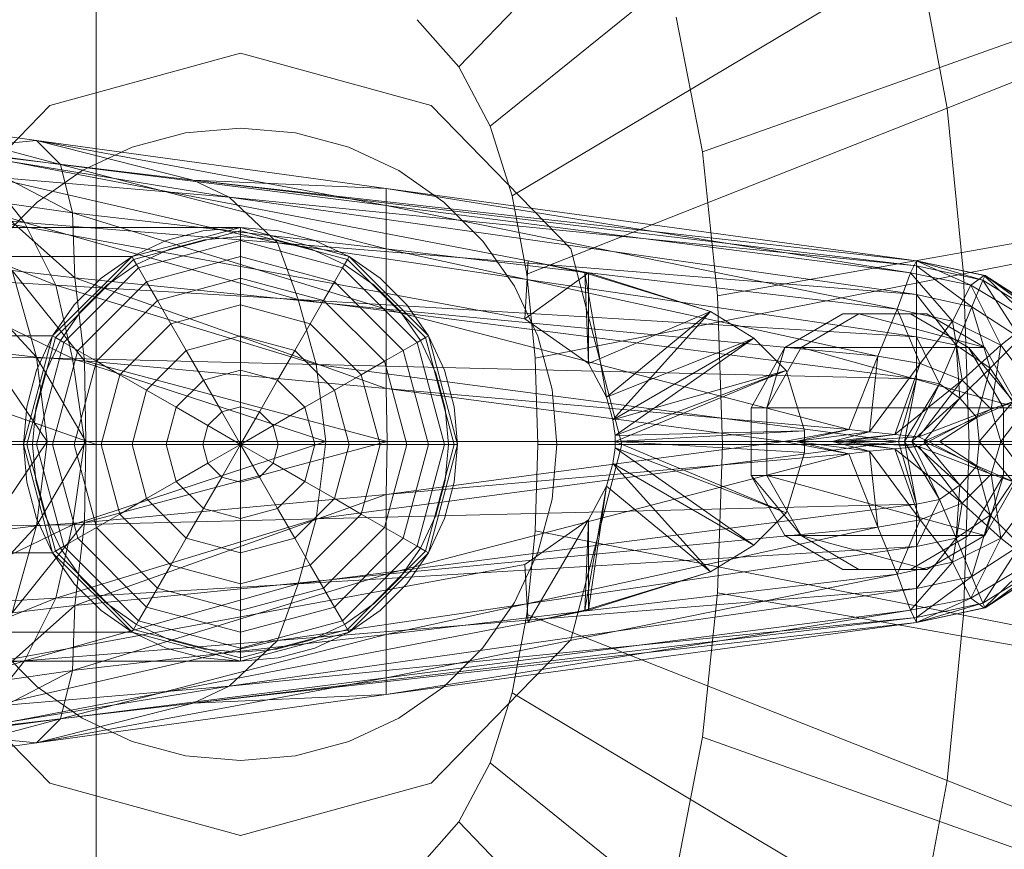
# Model space of a CAD drawing. Header units: metres. Extents: x 397.7 to 427.5, y 12.7 to 28.4.
# Tile 21 of 137: x 404.5632 to 404.6448, y 26.5032 to 26.5721. Entities that reach past the tile are written whole.
import ezdxf

# ---------------------------------------------------------------- set-up
doc = ezdxf.new("R2010")
doc.units = ezdxf.units.M
doc.layers.add('02_MOBILIARIO', color=7, linetype='Continuous', lineweight=18)
doc.layers.add('A-DETL-____-MBND', color=7, linetype='Continuous', lineweight=18)

# ---------------------------------------------------------------- blocks, each defined once
blk = doc.blocks.new('Family - Rentamans P3-156598-06_CLI_AIRE_P3')
at = {"layer": 'A-DETL-____-MBND', "color": 253, "true_color": 0xaaaaaa}
for p, q in [((0.162182, 0.24466), (0.132816, 0.214085)), ((0.167313, 0.23496), (0.135413, 0.209176)), ((0.102728, 0.223949), (0.102728, 0.182758)), ((0.170917, 0.223503), (0.137237, 0.203378)), ((0.170917, 0.223503), (0.173303, 0.210661)), ((0.203725, 0.222691), (0.173303, 0.210661)), ((0, 0.218497), (0.102728, 0.182758)), ((0.150843, 0.218224), (0.153017, 0.207046)), ((0.129366, 0.218009), (0.132816, 0.214085)), ((0.153017, 0.207046), (0.182451, 0.217515)), ((0.098881, 0.210876), (0.114701, 0.215226)), ((0.114701, 0.215226), (0.098881, 0.210876)), ((0.114701, 0.215226), (0.130522, 0.210876)), ((0.130522, 0.210876), (0.114701, 0.215226)), ((0.132816, 0.214085), (0.135413, 0.209176)), ((0.087299, 0.198992), (0.098881, 0.210876)), ((0.098881, 0.210876), (0.087299, 0.198992)), ((0.130522, 0.210876), (0.142104, 0.198992)), ((0.142104, 0.198992), (0.130522, 0.210876)), ((0.173303, 0.210661), (0.138444, 0.196879)), ((0.173303, 0.210661), (0.174683, 0.196925)), ((0.086771, 0.209486), (0.097771, 0.207986)), ((0.099771, 0.205986), (0.086771, 0.209486)), ((0.135413, 0.209176), (0.137237, 0.203378)), ((0.105723, 0.207425), (0.110143, 0.208609)), ((0.105723, 0.207425), (0.110143, 0.208609)), ((0.110143, 0.208609), (0.114701, 0.209008)), ((0.110143, 0.208609), (0.114701, 0.209008)), ((0.114701, 0.209008), (0.11926, 0.208609)), ((0.114701, 0.209008), (0.11926, 0.208609)), ((0.11926, 0.208609), (0.12368, 0.207425)), ((0.11926, 0.208609), (0.12368, 0.207425)), ((0.086572, 0.207986), (0.138572, 0.197986)), ((0.086572, 0.207986), (0.138572, 0.197986)), ((0.097771, 0.207986), (0.089771, 0.207186)), ((0.097771, 0.207986), (0.110771, 0.204686)), ((0.099771, 0.205986), (0.097771, 0.207986)), ((0.097771, 0.207986), (0.126771, 0.203986)), ((0.126771, 0.202587), (0.097771, 0.207986)), ((0.089771, 0.207186), (0.113771, 0.203287)), ((0.089771, 0.207186), (0.110771, 0.204686)), ((0.090771, 0.207186), (0.099771, 0.205986)), ((0.100771, 0.201986), (0.090771, 0.207186)), ((0.101576, 0.205491), (0.105723, 0.207425)), ((0.101576, 0.205491), (0.105723, 0.207425)), ((0.12368, 0.207425), (0.127826, 0.205491)), ((0.12368, 0.207425), (0.127826, 0.205491)), ((0.153017, 0.207046), (0.154275, 0.195088)), ((0.079771, 0.206486), (0.096771, 0.201186)), ((0.100771, 0.201986), (0.099771, 0.205986)), ((0.099771, 0.205986), (0.126771, 0.202587)), ((0.126771, 0.198986), (0.099771, 0.205986)), ((0.097828, 0.202867), (0.101576, 0.205491)), ((0.097828, 0.202867), (0.101576, 0.205491)), ((0.127826, 0.205491), (0.131575, 0.202867)), ((0.127826, 0.205491), (0.131575, 0.202867)), ((0.093771, 0.204986), (0.096771, 0.201186)), ((0.093771, 0.204986), (0.117771, 0.199486)), ((0.113771, 0.203287), (0.093771, 0.204986)), ((0.110771, 0.204686), (0.113771, 0.203287)), ((0.110771, 0.204686), (0.170771, 0.197587)), ((0.126771, 0.203986), (0.110771, 0.204686)), ((0.110771, 0.204686), (0.170771, 0.197986)), ((0.170771, 0.197986), (0.110771, 0.204686)), ((0.138271, 0.193186), (0.082271, 0.203486)), ((0.138271, 0.193186), (0.082271, 0.203486)), ((0.126771, 0.203986), (0.170771, 0.197986)), ((0.126771, 0.202587), (0.126771, 0.203986)), ((0.126771, 0.203986), (0.170271, 0.196986)), ((0.137237, 0.203378), (0.138444, 0.196879)), ((0.093771, 0.202986), (0.100771, 0.201986)), ((0.100972, 0.196587), (0.093771, 0.202986)), ((0.094593, 0.199631), (0.097828, 0.202867)), ((0.094593, 0.199631), (0.097828, 0.202867)), ((0.113771, 0.203287), (0.117771, 0.199486)), ((0.113771, 0.203287), (0.170771, 0.195186)), ((0.170771, 0.197587), (0.113771, 0.203287)), ((0.126771, 0.198986), (0.126771, 0.202587)), ((0.126771, 0.202587), (0.170271, 0.196986)), ((0.169172, 0.193986), (0.126771, 0.202587)), ((0.131575, 0.202867), (0.13481, 0.199631)), ((0.131575, 0.202867), (0.13481, 0.199631)), ((0.205701, 0.203031), (0.174683, 0.196926)), ((0.083771, 0.202287), (0.099372, 0.195986)), ((0.083771, 0.202287), (0.096771, 0.201186)), ((0.100972, 0.196587), (0.100771, 0.201986)), ((0.100771, 0.201986), (0.126771, 0.198986)), ((0.126771, 0.193986), (0.100771, 0.201986)), ((0.096771, 0.201186), (0.099372, 0.195986)), ((0.096771, 0.201186), (0.119472, 0.194787)), ((0.096771, 0.201186), (0.117771, 0.199486)), ((0.114701, 0.200758), (0.02, 0.200758)), ((0.105701, 0.198347), (0.114701, 0.200758)), ((0.105701, 0.198347), (0.114701, 0.200758)), ((0.114701, 0.200758), (0.105701, 0.198347)), ((0.105701, 0.198347), (0.114701, 0.200758)), ((0.114701, 0.200485), (0.105838, 0.19811)), ((0.111576, 0.200485), (0.108545, 0.199673)), ((0.108545, 0.199673), (0.111576, 0.200485)), ((0.114701, 0.200758), (0.111576, 0.200485)), ((0.111576, 0.200485), (0.114701, 0.200758)), ((0.117827, 0.200485), (0.114701, 0.200758)), ((0.114701, 0.200758), (0.117827, 0.200485)), ((0.114701, 0.200758), (0.114701, 0.200485)), ((0.114701, 0.200758), (0.123701, 0.198347)), ((0.114701, 0.200758), (0.123701, 0.198347)), ((0.114701, 0.200485), (0.114701, 0.199673)), ((0.123565, 0.19811), (0.114701, 0.200485)), ((0.120858, 0.199673), (0.117827, 0.200485)), ((0.117827, 0.200485), (0.120858, 0.199673)), ((0.184252, 0.200404), (0.154275, 0.195088)), ((0.108545, 0.199673), (0.105701, 0.198347)), ((0.105701, 0.198347), (0.108545, 0.199673)), ((0.114701, 0.199673), (0.106244, 0.197406)), ((0.108802, 0.198968), (0.111706, 0.199746)), ((0.108802, 0.198968), (0.111706, 0.199746)), ((0.111706, 0.199746), (0.114701, 0.200008)), ((0.111706, 0.199746), (0.114701, 0.200008)), ((0.114701, 0.200008), (0.117697, 0.199746)), ((0.114701, 0.200008), (0.117697, 0.199746)), ((0.114701, 0.199673), (0.114701, 0.198347)), ((0.123159, 0.197406), (0.114701, 0.199673)), ((0.117697, 0.199746), (0.120601, 0.198968)), ((0.117697, 0.199746), (0.120601, 0.198968)), ((0.117771, 0.199486), (0.119472, 0.194787)), ((0.117771, 0.199486), (0.170771, 0.191686)), ((0.117771, 0.199486), (0.170771, 0.195186)), ((0.123701, 0.198347), (0.120858, 0.199673)), ((0.120858, 0.199673), (0.123701, 0.198347)), ((0.13481, 0.199631), (0.137435, 0.195883)), ((0.13481, 0.199631), (0.137435, 0.195883)), ((0.106076, 0.197697), (0.108802, 0.198968)), ((0.106076, 0.197697), (0.108802, 0.198968)), ((0.120601, 0.198968), (0.123326, 0.197697)), ((0.120601, 0.198968), (0.123326, 0.197697)), ((0.126771, 0.193986), (0.126771, 0.198986)), ((0.126771, 0.198986), (0.169172, 0.193986)), ((0.167572, 0.190087), (0.126771, 0.198986)), ((0.142104, 0.198992), (0.146343, 0.182758)), ((0.146343, 0.182758), (0.142104, 0.198992)), ((0.02, 0.198347), (0.105701, 0.198347)), ((0.105701, 0.198347), (0.02, 0.198347)), ((0.099113, 0.191758), (0.105701, 0.198347)), ((0.105701, 0.198347), (0.099113, 0.191758)), ((0.099113, 0.191758), (0.105701, 0.198347)), ((0.099113, 0.191758), (0.105701, 0.198347)), ((0.105838, 0.19811), (0.09935, 0.191621)), ((0.105701, 0.198347), (0.103131, 0.196547)), ((0.103131, 0.196547), (0.105701, 0.198347)), ((0.103613, 0.195972), (0.106076, 0.197697)), ((0.103613, 0.195972), (0.106076, 0.197697)), ((0.105701, 0.198347), (0.105838, 0.19811)), ((0.105838, 0.19811), (0.106244, 0.197406)), ((0.114701, 0.198347), (0.106907, 0.196258)), ((0.114701, 0.198347), (0.114701, 0.196547)), ((0.122496, 0.196258), (0.114701, 0.198347)), ((0.123565, 0.19811), (0.123159, 0.197406)), ((0.123326, 0.197697), (0.12579, 0.195972)), ((0.123326, 0.197697), (0.12579, 0.195972)), ((0.123701, 0.198347), (0.123565, 0.19811)), ((0.130053, 0.191621), (0.123565, 0.19811)), ((0.126272, 0.196547), (0.123701, 0.198347)), ((0.123701, 0.198347), (0.126272, 0.196547)), ((0.123701, 0.198347), (0.13029, 0.191758)), ((0.123701, 0.198347), (0.13029, 0.191758)), ((0.138572, 0.197986), (0.138271, 0.193186)), ((0.143271, 0.196986), (0.138572, 0.197986)), ((0.138572, 0.197986), (0.143572, 0.196986)), ((0.143271, 0.196986), (0.138572, 0.197986)), ((0.170271, 0.196986), (0.170771, 0.197986)), ((0.170771, 0.197986), (0.170771, 0.197587)), ((0.170771, 0.197986), (0.176271, 0.196386)), ((0.170771, 0.197986), (0.176372, 0.196787)), ((0.176372, 0.196787), (0.170771, 0.197986)), ((0.170771, 0.197986), (0.176472, 0.196787)), ((0.175271, 0.195986), (0.170771, 0.197986)), ((0.090771, 0.197587), (0.097771, 0.189986)), ((0.095771, 0.197186), (0.100972, 0.196587)), ((0.097771, 0.189986), (0.095771, 0.197186)), ((0.095771, 0.197186), (0.101771, 0.189686)), ((0.106244, 0.197406), (0.100053, 0.191215)), ((0.106244, 0.197406), (0.106907, 0.196258)), ((0.123159, 0.197406), (0.122496, 0.196258)), ((0.12935, 0.191215), (0.123159, 0.197406)), ((0.143572, 0.196986), (0.138271, 0.193186)), ((0.138444, 0.196879), (0.139142, 0.189927)), ((0.174683, 0.196924), (0.139142, 0.189927)), ((0.143271, 0.196986), (0.143572, 0.196986)), ((0.153672, 0.193787), (0.143271, 0.196986)), ((0.145072, 0.186686), (0.143271, 0.196986)), ((0.143572, 0.189486), (0.143271, 0.196986)), ((0.153672, 0.193787), (0.143572, 0.196986)), ((0.143572, 0.196986), (0.153672, 0.193787)), ((0.143572, 0.196986), (0.143572, 0.189486)), ((0.169172, 0.193986), (0.170271, 0.196986)), ((0.170271, 0.196986), (0.175271, 0.195986)), ((0.170271, 0.196986), (0.173771, 0.192986)), ((0.170771, 0.197587), (0.170771, 0.195186)), ((0.170771, 0.197587), (0.175372, 0.194186)), ((0.176271, 0.196386), (0.170771, 0.197587)), ((0.174683, 0.196924), (0.175138, 0.182758)), ((0.099372, 0.195986), (0.086771, 0.196686)), ((0.086771, 0.196686), (0.100771, 0.189886)), ((0.103131, 0.196547), (0.100913, 0.194328)), ((0.100913, 0.194328), (0.103131, 0.196547)), ((0.101771, 0.189686), (0.100972, 0.196587)), ((0.100972, 0.196587), (0.126771, 0.193986)), ((0.126771, 0.187386), (0.100972, 0.196587)), ((0.106907, 0.196258), (0.101201, 0.190552)), ((0.106907, 0.196258), (0.107807, 0.1947)), ((0.114701, 0.196547), (0.107807, 0.1947)), ((0.114701, 0.196547), (0.114701, 0.194328)), ((0.121596, 0.1947), (0.114701, 0.196547)), ((0.122496, 0.196258), (0.121596, 0.1947)), ((0.128201, 0.190552), (0.122496, 0.196258)), ((0.12849, 0.194328), (0.126272, 0.196547)), ((0.126272, 0.196547), (0.12849, 0.194328)), ((0.175271, 0.195986), (0.176372, 0.196787)), ((0.176271, 0.196386), (0.175372, 0.194186)), ((0.176472, 0.196787), (0.176271, 0.196386)), ((0.176271, 0.196386), (0.179372, 0.191587)), ((0.181072, 0.193386), (0.176271, 0.196386)), ((0.176372, 0.196787), (0.176472, 0.196787)), ((0.176372, 0.196787), (0.181372, 0.193587)), ((0.180271, 0.192986), (0.176372, 0.196787)), ((0.176472, 0.196787), (0.181072, 0.193386)), ((0.181372, 0.193587), (0.176472, 0.196787)), ((0.176472, 0.196787), (0.181372, 0.193587)), ((0.099372, 0.195986), (0.100771, 0.189886)), ((0.119472, 0.194787), (0.099372, 0.195986)), ((0.099372, 0.195986), (0.120972, 0.189386)), ((0.101487, 0.193846), (0.103613, 0.195972)), ((0.101487, 0.193846), (0.103613, 0.195972)), ((0.12579, 0.195972), (0.127916, 0.193846)), ((0.12579, 0.195972), (0.127916, 0.193846)), ((0.137435, 0.195883), (0.139368, 0.191736)), ((0.137435, 0.195883), (0.139368, 0.191736)), ((0.173771, 0.192986), (0.175271, 0.195986)), ((0.175271, 0.195986), (0.180271, 0.192986)), ((0.177771, 0.190986), (0.175271, 0.195986)), ((0.107807, 0.1947), (0.10276, 0.189653)), ((0.107807, 0.1947), (0.108916, 0.192778)), ((0.119472, 0.194787), (0.120972, 0.189386)), ((0.170771, 0.191686), (0.119472, 0.194787)), ((0.119472, 0.194787), (0.170771, 0.188186)), ((0.121596, 0.1947), (0.120487, 0.192778)), ((0.126643, 0.189653), (0.121596, 0.1947)), ((0.154275, 0.195088), (0.15469, 0.182758)), ((0.170771, 0.195186), (0.170771, 0.191686)), ((0.170771, 0.195186), (0.174072, 0.190986)), ((0.170771, 0.195186), (0.175372, 0.194186)), ((0.100913, 0.194328), (0.099113, 0.191758)), ((0.099113, 0.191758), (0.100913, 0.194328)), ((0.099763, 0.191383), (0.101487, 0.193846)), ((0.099763, 0.191383), (0.101487, 0.193846)), ((0.114701, 0.194328), (0.108916, 0.192778)), ((0.114701, 0.194328), (0.114701, 0.191758)), ((0.120487, 0.192778), (0.114701, 0.194328)), ((0.126771, 0.187386), (0.126771, 0.193986)), ((0.126771, 0.193986), (0.167572, 0.190087)), ((0.165172, 0.183986), (0.126771, 0.193986)), ((0.127916, 0.193846), (0.12964, 0.191383)), ((0.127916, 0.193846), (0.12964, 0.191383)), ((0.13029, 0.191758), (0.12849, 0.194328)), ((0.12849, 0.194328), (0.13029, 0.191758)), ((0.153672, 0.193787), (0.143572, 0.189486)), ((0.153672, 0.193787), (0.145072, 0.186686)), ((0.145072, 0.186686), (0.153672, 0.193787)), ((0.145572, 0.184787), (0.153672, 0.193787)), ((0.153672, 0.193787), (0.157271, 0.191587)), ((0.157271, 0.191587), (0.153672, 0.193787)), ((0.164649, 0.193587), (0.159855, 0.190787)), ((0.161193, 0.190787), (0.165987, 0.193587)), ((0.165987, 0.193587), (0.164649, 0.193587)), ((0.17028, 0.193587), (0.164649, 0.193587)), ((0.176443, 0.190787), (0.165987, 0.193587)), ((0.165987, 0.193587), (0.171634, 0.193587)), ((0.167572, 0.190087), (0.169172, 0.193986)), ((0.169172, 0.193986), (0.173771, 0.192986)), ((0.171072, 0.189486), (0.169172, 0.193986)), ((0.171634, 0.193587), (0.17028, 0.193587)), ((0.175089, 0.190787), (0.17028, 0.193587)), ((0.176443, 0.190787), (0.171634, 0.193587)), ((0.175372, 0.194186), (0.174072, 0.190986)), ((0.175372, 0.194186), (0.176872, 0.189087)), ((0.175372, 0.194186), (0.179372, 0.191587)), ((0.108916, 0.192778), (0.104681, 0.188543)), ((0.108916, 0.192778), (0.110201, 0.190552)), ((0.120487, 0.192778), (0.119201, 0.190552)), ((0.124722, 0.188543), (0.120487, 0.192778)), ((0.138271, 0.193186), (0.143572, 0.189486)), ((0.138271, 0.193186), (0.143572, 0.189486)), ((0.171072, 0.189486), (0.173771, 0.192986)), ((0.173771, 0.192986), (0.177771, 0.190986)), ((0.173771, 0.192986), (0.174572, 0.188087)), ((0.177771, 0.190986), (0.180271, 0.192986)), ((0.099113, 0.191758), (0.02, 0.191758)), ((0.099113, 0.191758), (0.02, 0.191758)), ((0.096701, 0.182758), (0.099113, 0.191758)), ((0.099113, 0.191758), (0.096701, 0.182758)), ((0.096701, 0.182758), (0.099113, 0.191758)), ((0.096701, 0.182758), (0.099113, 0.191758)), ((0.09935, 0.191621), (0.096975, 0.182758)), ((0.099113, 0.191758), (0.097787, 0.188914)), ((0.097787, 0.188914), (0.099113, 0.191758)), ((0.100053, 0.191215), (0.097787, 0.182758)), ((0.098492, 0.188658), (0.099763, 0.191383)), ((0.098492, 0.188658), (0.099763, 0.191383)), ((0.099113, 0.191758), (0.09935, 0.191621)), ((0.09935, 0.191621), (0.100053, 0.191215)), ((0.100053, 0.191215), (0.101201, 0.190552)), ((0.114701, 0.191758), (0.110201, 0.190552)), ((0.114701, 0.191758), (0.114701, 0.188914)), ((0.119201, 0.190552), (0.114701, 0.191758)), ((0.12935, 0.191215), (0.128201, 0.190552)), ((0.130053, 0.191621), (0.12935, 0.191215)), ((0.131616, 0.182758), (0.12935, 0.191215)), ((0.12964, 0.191383), (0.130911, 0.188658)), ((0.12964, 0.191383), (0.130911, 0.188658)), ((0.13029, 0.191758), (0.130053, 0.191621)), ((0.132428, 0.182758), (0.130053, 0.191621)), ((0.131616, 0.188914), (0.13029, 0.191758)), ((0.13029, 0.191758), (0.131616, 0.188914)), ((0.13029, 0.191758), (0.132701, 0.182758)), ((0.13029, 0.191758), (0.132701, 0.182758)), ((0.139368, 0.191736), (0.140553, 0.187316)), ((0.139368, 0.191736), (0.140553, 0.187316)), ((0.157271, 0.191587), (0.145072, 0.186686)), ((0.157271, 0.191587), (0.145572, 0.184787)), ((0.145572, 0.184787), (0.157271, 0.191587)), ((0.145771, 0.183486), (0.157271, 0.191587)), ((0.157271, 0.191587), (0.159972, 0.188886)), ((0.159972, 0.188886), (0.157271, 0.191587)), ((0.170771, 0.191686), (0.170771, 0.188186)), ((0.174072, 0.190986), (0.170771, 0.191686)), ((0.170771, 0.191686), (0.172672, 0.187787)), ((0.179372, 0.191587), (0.176872, 0.189087)), ((0.093572, 0.190486), (0.097771, 0.189986)), ((0.093572, 0.190486), (0.098672, 0.182986)), ((0.101201, 0.190552), (0.099113, 0.182758)), ((0.101201, 0.190552), (0.10276, 0.189653)), ((0.110201, 0.190552), (0.106907, 0.187258)), ((0.110201, 0.190552), (0.111623, 0.18809)), ((0.119201, 0.190552), (0.11778, 0.18809)), ((0.122496, 0.187258), (0.119201, 0.190552)), ((0.128201, 0.190552), (0.126643, 0.189653)), ((0.13029, 0.182758), (0.128201, 0.190552)), ((0.159855, 0.190787), (0.157048, 0.185787)), ((0.159855, 0.190787), (0.158371, 0.185787)), ((0.158371, 0.185787), (0.161193, 0.190787)), ((0.159855, 0.190787), (0.161193, 0.190787)), ((0.161193, 0.190787), (0.176443, 0.190787)), ((0.179251, 0.185787), (0.161193, 0.190787)), ((0.174072, 0.190986), (0.172672, 0.187787)), ((0.176872, 0.189087), (0.174072, 0.190986)), ((0.174072, 0.190986), (0.174372, 0.186587)), ((0.174572, 0.188087), (0.177771, 0.190986)), ((0.176443, 0.190787), (0.175089, 0.190787)), ((0.179251, 0.185787), (0.175089, 0.190787)), ((0.177996, 0.185787), (0.175089, 0.190787)), ((0.179251, 0.185787), (0.176443, 0.190787)), ((0.176972, 0.185686), (0.177771, 0.190986)), ((0.177771, 0.190986), (0.180771, 0.186986)), ((0.100771, 0.189886), (0.088472, 0.190087)), ((0.097771, 0.189986), (0.101771, 0.189686)), ((0.098672, 0.182986), (0.097771, 0.189986)), ((0.097771, 0.189986), (0.101872, 0.182986)), ((0.100771, 0.189886), (0.101771, 0.182986)), ((0.120972, 0.189386), (0.100771, 0.189886)), ((0.100771, 0.189886), (0.121771, 0.182986)), ((0.10276, 0.189653), (0.100913, 0.182758)), ((0.101771, 0.189686), (0.126771, 0.187386)), ((0.101872, 0.182986), (0.101771, 0.189686)), ((0.101771, 0.189686), (0.126872, 0.182986)), ((0.10276, 0.189653), (0.104681, 0.188543)), ((0.126643, 0.189653), (0.124722, 0.188543)), ((0.12849, 0.182758), (0.126643, 0.189653)), ((0.139142, 0.189927), (0.139373, 0.182758)), ((0.143572, 0.189486), (0.145072, 0.186686)), ((0.143572, 0.189486), (0.145072, 0.186686)), ((0.165172, 0.183986), (0.167572, 0.190087)), ((0.166872, 0.183787), (0.167572, 0.190087)), ((0.166872, 0.183787), (0.171072, 0.189486)), ((0.167572, 0.190087), (0.171072, 0.189486)), ((0.168972, 0.183587), (0.171072, 0.189486)), ((0.171072, 0.189486), (0.174572, 0.188087)), ((0.097787, 0.188914), (0.096975, 0.185884)), ((0.096975, 0.185884), (0.097787, 0.188914)), ((0.114701, 0.188914), (0.111623, 0.18809)), ((0.114701, 0.188914), (0.114701, 0.185884)), ((0.11778, 0.18809), (0.114701, 0.188914)), ((0.120972, 0.189386), (0.121771, 0.182986)), ((0.170771, 0.188186), (0.120972, 0.189386)), ((0.120972, 0.189386), (0.169271, 0.182986)), ((0.132428, 0.185884), (0.131616, 0.188914)), ((0.131616, 0.188914), (0.132428, 0.185884)), ((0.159972, 0.188886), (0.145572, 0.184787)), ((0.159972, 0.188886), (0.145771, 0.183486)), ((0.145771, 0.182986), (0.159972, 0.188886)), ((0.145771, 0.183486), (0.159972, 0.188886)), ((0.159972, 0.188886), (0.161472, 0.183886)), ((0.161472, 0.183886), (0.159972, 0.188886)), ((0.176872, 0.189087), (0.174372, 0.186587)), ((0.176872, 0.189087), (0.175771, 0.184986)), ((0.178771, 0.186287), (0.176872, 0.189087)), ((0.097714, 0.185754), (0.098492, 0.188658)), ((0.097714, 0.185754), (0.098492, 0.188658)), ((0.104681, 0.188543), (0.103131, 0.182758)), ((0.104681, 0.188543), (0.106907, 0.187258)), ((0.111623, 0.18809), (0.10937, 0.185836)), ((0.111623, 0.18809), (0.113139, 0.185465)), ((0.11778, 0.18809), (0.116264, 0.185465)), ((0.120033, 0.185836), (0.11778, 0.18809)), ((0.124722, 0.188543), (0.122496, 0.187258)), ((0.126272, 0.182758), (0.124722, 0.188543)), ((0.130911, 0.188658), (0.131689, 0.185754)), ((0.130911, 0.188658), (0.131689, 0.185754)), ((0.168972, 0.183587), (0.174572, 0.188087)), ((0.170771, 0.188186), (0.169271, 0.182986)), ((0.170771, 0.188186), (0.169771, 0.182986)), ((0.172672, 0.187787), (0.170771, 0.188186)), ((0.174572, 0.188087), (0.170972, 0.183386)), ((0.174572, 0.188087), (0.176972, 0.185686)), ((0.106907, 0.187258), (0.105701, 0.182758)), ((0.106907, 0.187258), (0.10937, 0.185836)), ((0.122496, 0.187258), (0.120033, 0.185836)), ((0.123701, 0.182758), (0.122496, 0.187258)), ((0.126872, 0.182986), (0.126771, 0.187386)), ((0.126771, 0.187386), (0.165172, 0.183986)), ((0.159771, 0.182986), (0.126771, 0.187386)), ((0.140553, 0.187316), (0.140951, 0.182758)), ((0.140553, 0.187316), (0.140951, 0.182758)), ((0.172672, 0.187787), (0.169771, 0.182986)), ((0.172672, 0.187787), (0.170372, 0.182986)), ((0.174372, 0.186587), (0.172672, 0.187787)), ((0.145072, 0.186686), (0.145572, 0.184787)), ((0.145072, 0.186686), (0.145572, 0.184787)), ((0.174372, 0.186587), (0.170372, 0.182986)), ((0.174372, 0.186587), (0.171372, 0.182986)), ((0.175771, 0.184986), (0.174372, 0.186587)), ((0.178771, 0.186287), (0.175771, 0.184986)), ((0.178771, 0.186287), (0.175972, 0.182986)), ((0.176972, 0.185686), (0.180771, 0.186986)), ((0.177771, 0.182986), (0.180771, 0.186986)), ((0.096975, 0.185884), (0.096701, 0.182758)), ((0.096701, 0.182758), (0.096975, 0.185884)), ((0.097451, 0.182758), (0.097714, 0.185754)), ((0.097451, 0.182758), (0.097714, 0.185754)), ((0.10937, 0.185836), (0.108545, 0.182758)), ((0.10937, 0.185836), (0.111995, 0.184321)), ((0.113139, 0.185465), (0.111995, 0.184321)), ((0.114701, 0.185884), (0.113139, 0.185465)), ((0.113139, 0.185465), (0.114701, 0.182758)), ((0.114701, 0.185884), (0.114701, 0.182758)), ((0.116264, 0.185465), (0.114701, 0.185884)), ((0.116264, 0.185465), (0.114701, 0.182758)), ((0.117408, 0.184321), (0.116264, 0.185465)), ((0.120033, 0.185836), (0.117408, 0.184321)), ((0.120858, 0.182758), (0.120033, 0.185836)), ((0.131689, 0.185754), (0.131951, 0.182758)), ((0.131689, 0.185754), (0.131951, 0.182758)), ((0.132701, 0.182758), (0.132428, 0.185884)), ((0.132428, 0.185884), (0.132701, 0.182758)), ((0.157048, 0.185787), (0.158371, 0.185787)), ((0.157048, 0.185787), (0.157048, 0.180186)), ((0.158371, 0.185787), (0.179251, 0.185787)), ((0.158371, 0.180186), (0.158371, 0.185787)), ((0.170972, 0.183386), (0.176972, 0.185686)), ((0.171771, 0.182986), (0.176972, 0.185686)), ((0.176972, 0.185686), (0.177771, 0.182986)), ((0.177996, 0.180186), (0.177996, 0.185787)), ((0.177996, 0.185787), (0.179251, 0.185787)), ((0.145572, 0.184787), (0.145771, 0.183486)), ((0.145572, 0.184787), (0.145771, 0.183486)), ((0.175771, 0.184986), (0.171372, 0.182986)), ((0.175771, 0.184986), (0.172672, 0.182986)), ((0.175972, 0.182986), (0.175771, 0.184986)), ((0.111995, 0.184321), (0.111576, 0.182758)), ((0.111995, 0.184321), (0.114701, 0.182758)), ((0.117408, 0.184321), (0.114701, 0.182758)), ((0.117827, 0.182758), (0.117408, 0.184321)), ((0.161472, 0.183886), (0.145771, 0.183486)), ((0.145771, 0.182986), (0.161472, 0.183886)), ((0.159771, 0.182986), (0.165172, 0.183986)), ((0.160771, 0.182986), (0.165172, 0.183986)), ((0.160771, 0.182986), (0.166872, 0.183787)), ((0.161472, 0.182087), (0.161472, 0.183886)), ((0.161472, 0.183886), (0.161472, 0.182087)), ((0.163771, 0.182986), (0.166872, 0.183787)), ((0.165172, 0.183986), (0.166872, 0.183787)), ((0.166872, 0.183787), (0.168972, 0.183587)), ((0.101771, 0.182986), (0.089372, 0.182986)), ((0.093572, 0.175486), (0.098672, 0.182986)), ((0.095172, 0.182986), (0.098672, 0.182986)), ((0.098672, 0.182986), (0.097771, 0.175986)), ((0.097771, 0.175986), (0.101872, 0.182986)), ((0.098672, 0.182986), (0.101872, 0.182986)), ((0.101771, 0.182986), (0.100771, 0.176087)), ((0.121771, 0.182986), (0.100771, 0.176087)), ((0.121771, 0.182986), (0.101771, 0.182986)), ((0.101872, 0.182986), (0.101771, 0.176287)), ((0.101771, 0.176287), (0.126872, 0.182986)), ((0.101872, 0.182986), (0.126872, 0.182986)), ((0.121771, 0.182986), (0.120972, 0.176587)), ((0.169271, 0.182986), (0.120972, 0.176587)), ((0.169271, 0.182986), (0.121771, 0.182986)), ((0.126872, 0.182986), (0.126771, 0.178587)), ((0.126771, 0.178587), (0.159771, 0.182986)), ((0.126872, 0.182986), (0.159771, 0.182986)), ((0.145771, 0.183486), (0.145771, 0.182986)), ((0.145771, 0.183486), (0.145771, 0.182986)), ((0.145771, 0.182986), (0.161472, 0.182087)), ((0.161472, 0.182087), (0.145771, 0.182986)), ((0.145771, 0.182486), (0.145771, 0.182986)), ((0.145771, 0.182986), (0.145771, 0.182486)), ((0.145771, 0.182986), (0.159972, 0.177087)), ((0.159972, 0.177087), (0.145771, 0.182986)), ((0.159771, 0.182986), (0.160771, 0.182986)), ((0.165172, 0.181986), (0.159771, 0.182986)), ((0.165172, 0.181986), (0.160771, 0.182986)), ((0.160771, 0.182986), (0.163771, 0.182986)), ((0.166872, 0.182186), (0.160771, 0.182986)), ((0.163771, 0.182986), (0.168972, 0.183587)), ((0.166872, 0.182186), (0.163771, 0.182986)), ((0.163771, 0.182986), (0.164771, 0.182986)), ((0.168972, 0.182386), (0.163771, 0.182986)), ((0.164771, 0.182986), (0.168972, 0.183587)), ((0.164771, 0.182986), (0.170972, 0.183386)), ((0.168972, 0.182386), (0.164771, 0.182986)), ((0.164771, 0.182986), (0.171771, 0.182986)), ((0.170972, 0.182587), (0.164771, 0.182986)), ((0.168972, 0.183587), (0.170972, 0.183386)), ((0.169771, 0.182986), (0.169271, 0.182986)), ((0.169271, 0.182986), (0.170771, 0.177787)), ((0.169771, 0.182986), (0.170771, 0.177787)), ((0.170372, 0.182986), (0.169771, 0.182986)), ((0.169771, 0.182986), (0.172672, 0.178186)), ((0.170372, 0.182986), (0.172672, 0.178186)), ((0.171372, 0.182986), (0.170372, 0.182986)), ((0.170372, 0.182986), (0.174372, 0.179386)), ((0.170972, 0.183386), (0.171771, 0.182986)), ((0.170972, 0.182587), (0.171771, 0.182986)), ((0.171372, 0.182986), (0.174372, 0.179386)), ((0.172672, 0.182986), (0.171372, 0.182986)), ((0.171372, 0.182986), (0.175771, 0.180986)), ((0.171771, 0.182986), (0.177771, 0.182986)), ((0.171771, 0.182986), (0.176972, 0.180287)), ((0.175972, 0.182986), (0.172672, 0.182986)), ((0.172672, 0.182986), (0.175771, 0.180986)), ((0.175972, 0.182986), (0.175771, 0.180986)), ((0.179472, 0.182986), (0.175972, 0.182986)), ((0.178771, 0.179686), (0.175972, 0.182986)), ((0.176972, 0.180287), (0.177771, 0.182986)), ((0.177771, 0.182986), (0.181771, 0.182986)), ((0.177771, 0.182986), (0.180771, 0.178986)), ((0.102728, 0.182758), (0, 0.182758)), ((0.096701, 0.182758), (0.02, 0.182758)), ((0.096701, 0.182758), (0.02, 0.182758)), ((0.096701, 0.182758), (0.096975, 0.179632)), ((0.096975, 0.179632), (0.096701, 0.182758)), ((0.096975, 0.182758), (0.096701, 0.182758)), ((0.099113, 0.173758), (0.096701, 0.182758)), ((0.099113, 0.173758), (0.096701, 0.182758)), ((0.096701, 0.182758), (0.099113, 0.173758)), ((0.099113, 0.173758), (0.096701, 0.182758)), ((0.097787, 0.182758), (0.096975, 0.182758)), ((0.096975, 0.182758), (0.09935, 0.173895)), ((0.097714, 0.179763), (0.097451, 0.182758)), ((0.097714, 0.179763), (0.097451, 0.182758)), ((0.099113, 0.182758), (0.097787, 0.182758)), ((0.097787, 0.182758), (0.100053, 0.174301)), ((0.100913, 0.182758), (0.099113, 0.182758)), ((0.099113, 0.182758), (0.101201, 0.174964)), ((0.103131, 0.182758), (0.100913, 0.182758)), ((0.100913, 0.182758), (0.10276, 0.175864)), ((0.102728, 0.182758), (0.102728, 0.141568)), ((0.105701, 0.182758), (0.103131, 0.182758)), ((0.103131, 0.182758), (0.104681, 0.176973)), ((0.108545, 0.182758), (0.105701, 0.182758)), ((0.105701, 0.182758), (0.106907, 0.178258)), ((0.111576, 0.182758), (0.108545, 0.182758)), ((0.108545, 0.182758), (0.10937, 0.17968)), ((0.114701, 0.182758), (0.111576, 0.182758)), ((0.111576, 0.182758), (0.111995, 0.181195)), ((0.111995, 0.181195), (0.114701, 0.182758)), ((0.113139, 0.180051), (0.114701, 0.182758)), ((0.117827, 0.182758), (0.114701, 0.182758)), ((0.117408, 0.181195), (0.114701, 0.182758)), ((0.116264, 0.180051), (0.114701, 0.182758)), ((0.114701, 0.179632), (0.114701, 0.182758)), ((0.117408, 0.181195), (0.117827, 0.182758)), ((0.120858, 0.182758), (0.117827, 0.182758)), ((0.120033, 0.17968), (0.120858, 0.182758)), ((0.123701, 0.182758), (0.120858, 0.182758)), ((0.122496, 0.178258), (0.123701, 0.182758)), ((0.126272, 0.182758), (0.123701, 0.182758)), ((0.124722, 0.176973), (0.126272, 0.182758)), ((0.12849, 0.182758), (0.126272, 0.182758)), ((0.126643, 0.175864), (0.12849, 0.182758)), ((0.128201, 0.174964), (0.13029, 0.182758)), ((0.13029, 0.182758), (0.12849, 0.182758)), ((0.12935, 0.174301), (0.131616, 0.182758)), ((0.130053, 0.173895), (0.132428, 0.182758)), ((0.131616, 0.182758), (0.13029, 0.182758)), ((0.132701, 0.182758), (0.13029, 0.173758)), ((0.132701, 0.182758), (0.13029, 0.173758)), ((0.132428, 0.182758), (0.131616, 0.182758)), ((0.131951, 0.182758), (0.131689, 0.179763)), ((0.131951, 0.182758), (0.131689, 0.179763)), ((0.132428, 0.179632), (0.132701, 0.182758)), ((0.132701, 0.182758), (0.132428, 0.179632)), ((0.132701, 0.182758), (0.132428, 0.182758)), ((0.139373, 0.182758), (0.139142, 0.175589)), ((0.175138, 0.182758), (0.139373, 0.182758)), ((0.140951, 0.182758), (0.140553, 0.1782)), ((0.140951, 0.182758), (0.140553, 0.1782)), ((0.146343, 0.182758), (0.142104, 0.166524)), ((0.142104, 0.166524), (0.146343, 0.182758)), ((0.145572, 0.181186), (0.145771, 0.182486)), ((0.145771, 0.182486), (0.145572, 0.181186)), ((0.159972, 0.177087), (0.145771, 0.182486)), ((0.145771, 0.182486), (0.159972, 0.177087)), ((0.145771, 0.182486), (0.157271, 0.174386)), ((0.157271, 0.174386), (0.145771, 0.182486)), ((0.15469, 0.182758), (0.154275, 0.170428)), ((0.184846, 0.182758), (0.15469, 0.182758)), ((0.165172, 0.181986), (0.166872, 0.182186)), ((0.166872, 0.182186), (0.168972, 0.182386)), ((0.167572, 0.175886), (0.166872, 0.182186)), ((0.171072, 0.176486), (0.166872, 0.182186)), ((0.168972, 0.182386), (0.170972, 0.182587)), ((0.171072, 0.176486), (0.168972, 0.182386)), ((0.174572, 0.177886), (0.168972, 0.182386)), ((0.170972, 0.182587), (0.176972, 0.180287)), ((0.174572, 0.177886), (0.170972, 0.182587)), ((0.175138, 0.182758), (0.174683, 0.168592)), ((0.206353, 0.182758), (0.175138, 0.182758)), ((0.126771, 0.178587), (0.165172, 0.181986)), ((0.126771, 0.171986), (0.165172, 0.181986)), ((0.159972, 0.177087), (0.161472, 0.182087)), ((0.161472, 0.182087), (0.159972, 0.177087)), ((0.167572, 0.175886), (0.165172, 0.181986)), ((0.10937, 0.17968), (0.111995, 0.181195)), ((0.111995, 0.181195), (0.113139, 0.180051)), ((0.116264, 0.180051), (0.117408, 0.181195)), ((0.120033, 0.17968), (0.117408, 0.181195)), ((0.145072, 0.179287), (0.145572, 0.181186)), ((0.145572, 0.181186), (0.145072, 0.179287)), ((0.157271, 0.174386), (0.145572, 0.181186)), ((0.145572, 0.181186), (0.157271, 0.174386)), ((0.145572, 0.181186), (0.153672, 0.172186)), ((0.153672, 0.172186), (0.145572, 0.181186)), ((0.175771, 0.180986), (0.174372, 0.179386)), ((0.175771, 0.180986), (0.176872, 0.176886)), ((0.175771, 0.180986), (0.178771, 0.179686)), ((0.098492, 0.176858), (0.097714, 0.179763)), ((0.098492, 0.176858), (0.097714, 0.179763)), ((0.106907, 0.178258), (0.10937, 0.17968)), ((0.10937, 0.17968), (0.111623, 0.177427)), ((0.111623, 0.177427), (0.113139, 0.180051)), ((0.113139, 0.180051), (0.114701, 0.179632)), ((0.114701, 0.179632), (0.116264, 0.180051)), ((0.11778, 0.177427), (0.116264, 0.180051)), ((0.11778, 0.177427), (0.120033, 0.17968)), ((0.122496, 0.178258), (0.120033, 0.17968)), ((0.131689, 0.179763), (0.130911, 0.176858)), ((0.131689, 0.179763), (0.130911, 0.176858)), ((0.157048, 0.180186), (0.158371, 0.180186)), ((0.157048, 0.180186), (0.161193, 0.175186)), ((0.157048, 0.180186), (0.159855, 0.175186)), ((0.158371, 0.180186), (0.179251, 0.180186)), ((0.161193, 0.175186), (0.158371, 0.180186)), ((0.158371, 0.180186), (0.176443, 0.175186)), ((0.174572, 0.177886), (0.176972, 0.180287)), ((0.175089, 0.175186), (0.177996, 0.180186)), ((0.176443, 0.175186), (0.179251, 0.180186)), ((0.176443, 0.175186), (0.177996, 0.180186)), ((0.178771, 0.179686), (0.176872, 0.176886)), ((0.176972, 0.180287), (0.180771, 0.178986)), ((0.176972, 0.180287), (0.177771, 0.174986)), ((0.179251, 0.180186), (0.177996, 0.180186)), ((0.096975, 0.179632), (0.097787, 0.176602)), ((0.097787, 0.176602), (0.096975, 0.179632)), ((0.114701, 0.176602), (0.114701, 0.179632)), ((0.131616, 0.176602), (0.132428, 0.179632)), ((0.132428, 0.179632), (0.131616, 0.176602)), ((0.143271, 0.168986), (0.145072, 0.179287)), ((0.143572, 0.176486), (0.145072, 0.179287)), ((0.145072, 0.179287), (0.143572, 0.176486)), ((0.145072, 0.179287), (0.143572, 0.168986)), ((0.153672, 0.172186), (0.145072, 0.179287)), ((0.145072, 0.179287), (0.153672, 0.172186)), ((0.174372, 0.179386), (0.172672, 0.178186)), ((0.174372, 0.179386), (0.174072, 0.174986)), ((0.174372, 0.179386), (0.176872, 0.176886)), ((0.177771, 0.174986), (0.180771, 0.178986)), ((0.100972, 0.169386), (0.126771, 0.178587)), ((0.101771, 0.176287), (0.126771, 0.178587)), ((0.104681, 0.176973), (0.106907, 0.178258)), ((0.106907, 0.178258), (0.110201, 0.174964)), ((0.119201, 0.174964), (0.122496, 0.178258)), ((0.124722, 0.176973), (0.122496, 0.178258)), ((0.126771, 0.178587), (0.126771, 0.171986)), ((0.140553, 0.1782), (0.139368, 0.17378)), ((0.140553, 0.1782), (0.139368, 0.17378)), ((0.172672, 0.178186), (0.170771, 0.177787)), ((0.172672, 0.178186), (0.170771, 0.174287)), ((0.172672, 0.178186), (0.174072, 0.174986)), ((0.110201, 0.174964), (0.111623, 0.177427)), ((0.111623, 0.177427), (0.114701, 0.176602)), ((0.114701, 0.176602), (0.11778, 0.177427)), ((0.119201, 0.174964), (0.11778, 0.177427)), ((0.170771, 0.177787), (0.119472, 0.171186)), ((0.170771, 0.177787), (0.120972, 0.176587)), ((0.170771, 0.177787), (0.170771, 0.174287)), ((0.174572, 0.177886), (0.171072, 0.176486)), ((0.174572, 0.177886), (0.173771, 0.172986)), ((0.177771, 0.174986), (0.174572, 0.177886)), ((0.097787, 0.176602), (0.099113, 0.173758)), ((0.099113, 0.173758), (0.097787, 0.176602)), ((0.099763, 0.174133), (0.098492, 0.176858)), ((0.099763, 0.174133), (0.098492, 0.176858)), ((0.120972, 0.176587), (0.099372, 0.169986)), ((0.120972, 0.176587), (0.100771, 0.176087)), ((0.10276, 0.175864), (0.104681, 0.176973)), ((0.104681, 0.176973), (0.108916, 0.172738)), ((0.114701, 0.173758), (0.114701, 0.176602)), ((0.120972, 0.176587), (0.119472, 0.171186)), ((0.120487, 0.172738), (0.124722, 0.176973)), ((0.126643, 0.175864), (0.124722, 0.176973)), ((0.130911, 0.176858), (0.12964, 0.174133)), ((0.130911, 0.176858), (0.12964, 0.174133)), ((0.13029, 0.173758), (0.131616, 0.176602)), ((0.131616, 0.176602), (0.13029, 0.173758)), ((0.138271, 0.172787), (0.143572, 0.176486)), ((0.143572, 0.176486), (0.138271, 0.172787)), ((0.138572, 0.167986), (0.143572, 0.176486)), ((0.143271, 0.168986), (0.143572, 0.176486)), ((0.143572, 0.176486), (0.143572, 0.168986)), ((0.157271, 0.174386), (0.159972, 0.177087)), ((0.159972, 0.177087), (0.157271, 0.174386)), ((0.167572, 0.175886), (0.171072, 0.176486)), ((0.171072, 0.176486), (0.169172, 0.171986)), ((0.173771, 0.172986), (0.171072, 0.176486)), ((0.176872, 0.176886), (0.174072, 0.174986)), ((0.176872, 0.176886), (0.175372, 0.171787)), ((0.176872, 0.176886), (0.179372, 0.174386)), ((0.100771, 0.176087), (0.086771, 0.169287)), ((0.100771, 0.176087), (0.088472, 0.175886)), ((0.090771, 0.168386), (0.097771, 0.175986)), ((0.093572, 0.175486), (0.097771, 0.175986)), ((0.095771, 0.168787), (0.101771, 0.176287)), ((0.097771, 0.175986), (0.095771, 0.168787)), ((0.097771, 0.175986), (0.101771, 0.176287)), ((0.100771, 0.176087), (0.099372, 0.169986)), ((0.101771, 0.176287), (0.100972, 0.169386)), ((0.101201, 0.174964), (0.10276, 0.175864)), ((0.10276, 0.175864), (0.107807, 0.170817)), ((0.121596, 0.170817), (0.126643, 0.175864)), ((0.128201, 0.174964), (0.126643, 0.175864)), ((0.126771, 0.171986), (0.167572, 0.175886)), ((0.126771, 0.166986), (0.167572, 0.175886)), ((0.169172, 0.171986), (0.167572, 0.175886)), ((0.100053, 0.174301), (0.101201, 0.174964)), ((0.101201, 0.174964), (0.106907, 0.169258)), ((0.108916, 0.172738), (0.110201, 0.174964)), ((0.110201, 0.174964), (0.114701, 0.173758)), ((0.114701, 0.173758), (0.119201, 0.174964)), ((0.120487, 0.172738), (0.119201, 0.174964)), ((0.122496, 0.169258), (0.128201, 0.174964)), ((0.12935, 0.174301), (0.128201, 0.174964)), ((0.139142, 0.175589), (0.138444, 0.168636)), ((0.174683, 0.168592), (0.139142, 0.175589)), ((0.159855, 0.175186), (0.161193, 0.175186)), ((0.159855, 0.175186), (0.164649, 0.172386)), ((0.161193, 0.175186), (0.176443, 0.175186)), ((0.165987, 0.172386), (0.161193, 0.175186)), ((0.161193, 0.175186), (0.171634, 0.172386)), ((0.17028, 0.172386), (0.175089, 0.175186)), ((0.174072, 0.174986), (0.170771, 0.174287)), ((0.174072, 0.174986), (0.170771, 0.170787)), ((0.171634, 0.172386), (0.176443, 0.175186)), ((0.177771, 0.174986), (0.173771, 0.172986)), ((0.174072, 0.174986), (0.175372, 0.171787)), ((0.176443, 0.175186), (0.175089, 0.175186)), ((0.175271, 0.169986), (0.177771, 0.174986)), ((0.180271, 0.172986), (0.177771, 0.174986)), ((0.09935, 0.173895), (0.100053, 0.174301)), ((0.101487, 0.17167), (0.099763, 0.174133)), ((0.101487, 0.17167), (0.099763, 0.174133)), ((0.100053, 0.174301), (0.106244, 0.16811)), ((0.170771, 0.174287), (0.117771, 0.166486)), ((0.170771, 0.174287), (0.119472, 0.171186)), ((0.123159, 0.16811), (0.12935, 0.174301)), ((0.12964, 0.174133), (0.127916, 0.17167)), ((0.12964, 0.174133), (0.127916, 0.17167)), ((0.130053, 0.173895), (0.12935, 0.174301)), ((0.153672, 0.172186), (0.157271, 0.174386)), ((0.157271, 0.174386), (0.153672, 0.172186)), ((0.170771, 0.174287), (0.170771, 0.170787)), ((0.179372, 0.174386), (0.175372, 0.171787)), ((0.179372, 0.174386), (0.176271, 0.169587)), ((0.099113, 0.173758), (0.02, 0.173758)), ((0.099113, 0.173758), (0.02, 0.173758)), ((0.099113, 0.173758), (0.09935, 0.173895)), ((0.099113, 0.173758), (0.100913, 0.171188)), ((0.100913, 0.171188), (0.099113, 0.173758)), ((0.105701, 0.16717), (0.099113, 0.173758)), ((0.105701, 0.16717), (0.099113, 0.173758)), ((0.099113, 0.173758), (0.105701, 0.16717)), ((0.105701, 0.16717), (0.099113, 0.173758)), ((0.09935, 0.173895), (0.105838, 0.167406)), ((0.114701, 0.171188), (0.114701, 0.173758)), ((0.123565, 0.167406), (0.130053, 0.173895)), ((0.13029, 0.173758), (0.123701, 0.16717)), ((0.13029, 0.173758), (0.123701, 0.16717)), ((0.12849, 0.171188), (0.13029, 0.173758)), ((0.13029, 0.173758), (0.12849, 0.171188)), ((0.13029, 0.173758), (0.130053, 0.173895)), ((0.139368, 0.17378), (0.137435, 0.169633)), ((0.139368, 0.17378), (0.137435, 0.169633)), ((0.082271, 0.162486), (0.138271, 0.172787)), ((0.082271, 0.162486), (0.138271, 0.172787)), ((0.107807, 0.170817), (0.108916, 0.172738)), ((0.108916, 0.172738), (0.114701, 0.171188)), ((0.114701, 0.171188), (0.120487, 0.172738)), ((0.121596, 0.170817), (0.120487, 0.172738)), ((0.138271, 0.172787), (0.138572, 0.167986)), ((0.164649, 0.172386), (0.165987, 0.172386)), ((0.164649, 0.172386), (0.17028, 0.172386)), ((0.171634, 0.172386), (0.165987, 0.172386)), ((0.173771, 0.172986), (0.169172, 0.171986)), ((0.173771, 0.172986), (0.170271, 0.168986)), ((0.17028, 0.172386), (0.171634, 0.172386)), ((0.175271, 0.169986), (0.173771, 0.172986)), ((0.180271, 0.172986), (0.175271, 0.169986)), ((0.181072, 0.172587), (0.176271, 0.169587)), ((0.180271, 0.172986), (0.176372, 0.169186)), ((0.181372, 0.172386), (0.176372, 0.169186)), ((0.181072, 0.172587), (0.176472, 0.169186)), ((0.181372, 0.172386), (0.176472, 0.169186)), ((0.176472, 0.169186), (0.181372, 0.172386)), ((0.126771, 0.171986), (0.100771, 0.163986)), ((0.100972, 0.169386), (0.126771, 0.171986)), ((0.103613, 0.169544), (0.101487, 0.17167)), ((0.103613, 0.169544), (0.101487, 0.17167)), ((0.127916, 0.17167), (0.12579, 0.169544)), ((0.127916, 0.17167), (0.12579, 0.169544)), ((0.169172, 0.171986), (0.126771, 0.163386)), ((0.169172, 0.171986), (0.126771, 0.166986)), ((0.126771, 0.166986), (0.126771, 0.171986)), ((0.143271, 0.168986), (0.153672, 0.172186)), ((0.153672, 0.172186), (0.143572, 0.168986)), ((0.143572, 0.168986), (0.153672, 0.172186)), ((0.170271, 0.168986), (0.169172, 0.171986)), ((0.175372, 0.171787), (0.170771, 0.170787)), ((0.175372, 0.171787), (0.170771, 0.168386)), ((0.175372, 0.171787), (0.176271, 0.169587)), ((0.119472, 0.171186), (0.096771, 0.164787)), ((0.119472, 0.171186), (0.099372, 0.169986)), ((0.100913, 0.171188), (0.103131, 0.168969)), ((0.103131, 0.168969), (0.100913, 0.171188)), ((0.106907, 0.169258), (0.107807, 0.170817)), ((0.107807, 0.170817), (0.114701, 0.168969)), ((0.170771, 0.170787), (0.113771, 0.162686)), ((0.114701, 0.168969), (0.114701, 0.171188)), ((0.114701, 0.168969), (0.121596, 0.170817)), ((0.119472, 0.171186), (0.117771, 0.166486)), ((0.170771, 0.170787), (0.117771, 0.166486)), ((0.122496, 0.169258), (0.121596, 0.170817)), ((0.126272, 0.168969), (0.12849, 0.171188)), ((0.12849, 0.171188), (0.126272, 0.168969)), ((0.170771, 0.170787), (0.170771, 0.168386)), ((0.099372, 0.169986), (0.083771, 0.163686)), ((0.099372, 0.169986), (0.086771, 0.169287)), ((0.099372, 0.169986), (0.096771, 0.164787)), ((0.154275, 0.170428), (0.153017, 0.15847)), ((0.184252, 0.165112), (0.154275, 0.170428)), ((0.175271, 0.169986), (0.170271, 0.168986)), ((0.170771, 0.167986), (0.175271, 0.169986)), ((0.176372, 0.169186), (0.175271, 0.169986)), ((0.100972, 0.169386), (0.093771, 0.162986)), ((0.095771, 0.168787), (0.100972, 0.169386)), ((0.100771, 0.163986), (0.100972, 0.169386)), ((0.106076, 0.167819), (0.103613, 0.169544)), ((0.106076, 0.167819), (0.103613, 0.169544)), ((0.106244, 0.16811), (0.106907, 0.169258)), ((0.106907, 0.169258), (0.114701, 0.16717)), ((0.114701, 0.16717), (0.122496, 0.169258)), ((0.123159, 0.16811), (0.122496, 0.169258)), ((0.12579, 0.169544), (0.123326, 0.167819)), ((0.12579, 0.169544), (0.123326, 0.167819)), ((0.137435, 0.169633), (0.13481, 0.165885)), ((0.137435, 0.169633), (0.13481, 0.165885)), ((0.176271, 0.169587), (0.170771, 0.168386)), ((0.176271, 0.169587), (0.170771, 0.167986)), ((0.176472, 0.169186), (0.170771, 0.167986)), ((0.176472, 0.169186), (0.170771, 0.167986)), ((0.176372, 0.169186), (0.170771, 0.167986)), ((0.176271, 0.169587), (0.176472, 0.169186)), ((0.176472, 0.169186), (0.176372, 0.169186)), ((0.103131, 0.168969), (0.105701, 0.16717)), ((0.105701, 0.16717), (0.103131, 0.168969)), ((0.170771, 0.168386), (0.110771, 0.161287)), ((0.170771, 0.168386), (0.113771, 0.162686)), ((0.114701, 0.16717), (0.114701, 0.168969)), ((0.123701, 0.16717), (0.126272, 0.168969)), ((0.126272, 0.168969), (0.123701, 0.16717)), ((0.170271, 0.168986), (0.126771, 0.161986)), ((0.170271, 0.168986), (0.126771, 0.163386)), ((0.138444, 0.168636), (0.137237, 0.162138)), ((0.173303, 0.154855), (0.138444, 0.168636)), ((0.138572, 0.167986), (0.143271, 0.168986)), ((0.143572, 0.168986), (0.138572, 0.167986)), ((0.138572, 0.167986), (0.143572, 0.168986)), ((0.143572, 0.168986), (0.143271, 0.168986)), ((0.170771, 0.167986), (0.170271, 0.168986)), ((0.170771, 0.168386), (0.170771, 0.167986)), ((0.174683, 0.168592), (0.173303, 0.154855)), ((0.205701, 0.162485), (0.174683, 0.168592)), ((0.138572, 0.167986), (0.086572, 0.157986)), ((0.086572, 0.157986), (0.138572, 0.167986)), ((0.105838, 0.167406), (0.106244, 0.16811)), ((0.108802, 0.166548), (0.106076, 0.167819)), ((0.108802, 0.166548), (0.106076, 0.167819)), ((0.106244, 0.16811), (0.114701, 0.165844)), ((0.170771, 0.167986), (0.110771, 0.161287)), ((0.170771, 0.167986), (0.110771, 0.161287)), ((0.114701, 0.165844), (0.123159, 0.16811)), ((0.123326, 0.167819), (0.120601, 0.166548)), ((0.123326, 0.167819), (0.120601, 0.166548)), ((0.123565, 0.167406), (0.123159, 0.16811)), ((0.170771, 0.167986), (0.126771, 0.161986)), ((0.105701, 0.16717), (0.02, 0.16717)), ((0.105701, 0.16717), (0.02, 0.16717)), ((0.126771, 0.166986), (0.099771, 0.159986)), ((0.126771, 0.166986), (0.100771, 0.163986)), ((0.105701, 0.16717), (0.105838, 0.167406)), ((0.105701, 0.16717), (0.108545, 0.165844)), ((0.108545, 0.165844), (0.105701, 0.16717)), ((0.114701, 0.164758), (0.105701, 0.16717)), ((0.114701, 0.164758), (0.105701, 0.16717)), ((0.114701, 0.164758), (0.105701, 0.16717)), ((0.105701, 0.16717), (0.114701, 0.164758)), ((0.105838, 0.167406), (0.114701, 0.165032)), ((0.114701, 0.165032), (0.123565, 0.167406)), ((0.123701, 0.16717), (0.114701, 0.164758)), ((0.114701, 0.165844), (0.114701, 0.16717)), ((0.123701, 0.16717), (0.114701, 0.164758)), ((0.120858, 0.165844), (0.123701, 0.16717)), ((0.123701, 0.16717), (0.120858, 0.165844)), ((0.123701, 0.16717), (0.123565, 0.167406)), ((0.126771, 0.163386), (0.126771, 0.166986)), ((0.087299, 0.166524), (0.098881, 0.154641)), ((0.098881, 0.154641), (0.087299, 0.166524)), ((0.117771, 0.166486), (0.093771, 0.160986)), ((0.097828, 0.162649), (0.094593, 0.165885)), ((0.097828, 0.162649), (0.094593, 0.165885)), ((0.117771, 0.166486), (0.096771, 0.164787)), ((0.108545, 0.165844), (0.111576, 0.165032)), ((0.111576, 0.165032), (0.108545, 0.165844)), ((0.111706, 0.16577), (0.108802, 0.166548)), ((0.111706, 0.16577), (0.108802, 0.166548)), ((0.117771, 0.166486), (0.113771, 0.162686)), ((0.114701, 0.165032), (0.114701, 0.165844)), ((0.120601, 0.166548), (0.117697, 0.16577)), ((0.120601, 0.166548), (0.117697, 0.16577)), ((0.117827, 0.165032), (0.120858, 0.165844)), ((0.120858, 0.165844), (0.117827, 0.165032)), ((0.142104, 0.166524), (0.130522, 0.154641)), ((0.130522, 0.154641), (0.142104, 0.166524)), ((0.13481, 0.165885), (0.131575, 0.162649)), ((0.13481, 0.165885), (0.131575, 0.162649)), ((0.111576, 0.165032), (0.114701, 0.164758)), ((0.114701, 0.164758), (0.111576, 0.165032)), ((0.114701, 0.165508), (0.111706, 0.16577)), ((0.114701, 0.165508), (0.111706, 0.16577)), ((0.117697, 0.16577), (0.114701, 0.165508)), ((0.117697, 0.16577), (0.114701, 0.165508)), ((0.114701, 0.164758), (0.117827, 0.165032)), ((0.117827, 0.165032), (0.114701, 0.164758)), ((0.114701, 0.164758), (0.114701, 0.165032)), ((0.114701, 0.164758), (0.02, 0.164758)), ((0.096771, 0.164787), (0.079771, 0.159486)), ((0.096771, 0.164787), (0.083771, 0.163686)), ((0.096771, 0.164787), (0.093771, 0.160986)), ((0.100771, 0.163986), (0.090771, 0.158787)), ((0.100771, 0.163986), (0.093771, 0.162986)), ((0.126771, 0.163386), (0.097771, 0.157986)), ((0.099771, 0.159986), (0.100771, 0.163986)), ((0.126771, 0.163386), (0.099771, 0.159986)), ((0.126771, 0.161986), (0.126771, 0.163386)), ((0.113771, 0.162686), (0.089771, 0.158787)), ((0.113771, 0.162686), (0.093771, 0.160986)), ((0.101576, 0.160025), (0.097828, 0.162649)), ((0.101576, 0.160025), (0.097828, 0.162649)), ((0.113771, 0.162686), (0.110771, 0.161287)), ((0.131575, 0.162649), (0.127826, 0.160025)), ((0.131575, 0.162649), (0.127826, 0.160025)), ((0.126771, 0.161986), (0.097771, 0.157986)), ((0.110771, 0.161287), (0.126771, 0.161986)), ((0.137237, 0.162138), (0.135413, 0.15634)), ((0.170917, 0.142013), (0.137237, 0.162138)), ((0.110771, 0.161287), (0.089771, 0.158787)), ((0.110771, 0.161287), (0.097771, 0.157986)), ((0.099771, 0.159986), (0.086771, 0.156486)), ((0.099771, 0.159986), (0.090771, 0.158787)), ((0.097771, 0.157986), (0.099771, 0.159986)), ((0.105723, 0.158091), (0.101576, 0.160025)), ((0.105723, 0.158091), (0.101576, 0.160025)), ((0.127826, 0.160025), (0.12368, 0.158091)), ((0.127826, 0.160025), (0.12368, 0.158091)), ((0.097771, 0.157986), (0.089771, 0.158787)), ((0.153017, 0.15847), (0.150843, 0.147292)), ((0.182451, 0.148001), (0.153017, 0.15847)), ((0.097771, 0.157986), (0.086771, 0.156486)), ((0.110143, 0.156907), (0.105723, 0.158091)), ((0.110143, 0.156907), (0.105723, 0.158091)), ((0.12368, 0.158091), (0.11926, 0.156907)), ((0.12368, 0.158091), (0.11926, 0.156907)), ((0.114701, 0.156508), (0.110143, 0.156907)), ((0.114701, 0.156508), (0.110143, 0.156907)), ((0.11926, 0.156907), (0.114701, 0.156508)), ((0.11926, 0.156907), (0.114701, 0.156508)), ((0.135413, 0.15634), (0.132816, 0.151431)), ((0.167313, 0.130556), (0.135413, 0.15634)), ((0.098881, 0.154641), (0.114701, 0.150291)), ((0.114701, 0.150291), (0.098881, 0.154641)), ((0.130522, 0.154641), (0.114701, 0.150291)), ((0.130522, 0.154641), (0.114701, 0.150291)), ((0.173303, 0.154855), (0.170917, 0.142013)), ((0.203725, 0.142826), (0.173303, 0.154855)), ((0.132816, 0.151431), (0.129366, 0.147507)), ((0.162182, 0.120856), (0.132816, 0.151431))]:
    blk.add_line(p, q, dxfattribs=at)
blk = doc.blocks.new('LONDR55-XX_ZZ-ARQ-CAA-M3D-Londres55_ifc-1-06_CLI_AIRE_P3')
at = {"layer": '02_MOBILIARIO', "color": 253, "lineweight": 18, "true_color": 0xaaaaaa}
blk.add_blockref('Family - Rentamans P3-156598-06_CLI_AIRE_P3', (404.466774, 26.354053), dxfattribs=at)

msp = doc.modelspace()

# ---------------------------------------------------------------- block references
at = {"lineweight": 5}
msp.add_blockref('LONDR55-XX_ZZ-ARQ-CAA-M3D-Londres55_ifc-1-06_CLI_AIRE_P3', (0, 0), dxfattribs=at)

doc.saveas('drawing.dxf')
